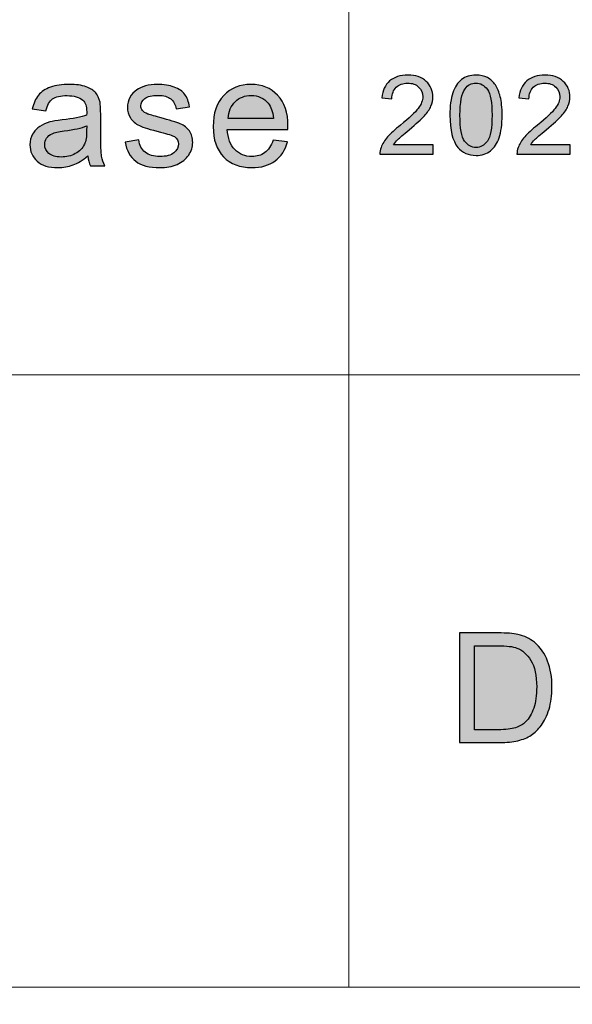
# Model space of a CAD drawing. Header units: millimetres. Extents: x -296 to 295, y -209 to 209.
# Tile 81 of 120: x 107 to 116, y -197 to -182. Entities that reach past the tile are written whole.
import ezdxf

# ---------------------------------------------------------------- set-up
doc = ezdxf.new("R2010")
doc.units = ezdxf.units.MM
doc.header["$MEASUREMENT"] = 0
doc.layers.add('layer 1', color=7, linetype='Continuous')

msp = doc.modelspace()

# ---------------------------------------------------------------- hatches: boundary and pattern name
at = {"layer": 'layer 1'}
h = msp.add_hatch(color=250, dxfattribs=at)
edge = h.paths.add_edge_path()
edge.add_spline(control_points=[(113.6519, -183.5506), (113.6519, -183.5506), (113.6519, -183.6988), (113.6519, -183.6988), (113.6519, -183.6988), (112.7997, -183.6988), (112.7997, -183.6988), (112.7985, -183.6615), (112.8048, -183.6256), (112.8183, -183.5909), (112.8401, -183.5342), (112.8752, -183.478), (112.9235, -183.423), (112.9717, -183.3681), (113.0406, -183.3046), (113.1302, -183.2325), (113.2695, -183.1199), (113.3642, -183.0309), (113.4137, -182.965), (113.4634, -182.8992), (113.4883, -182.8368), (113.4883, -182.778), (113.4883, -182.7166), (113.4659, -182.6649), (113.4209, -182.6225), (113.376, -182.5805), (113.3173, -182.5593), (113.245, -182.5593), (113.1685, -182.5593), (113.1075, -182.5817), (113.0616, -182.6263), (113.0157, -182.6707), (112.9927, -182.7325), (112.9921, -182.8116), (112.9921, -182.8116), (112.8302, -182.7957), (112.8302, -182.7957), (112.8413, -182.6769), (112.8833, -182.5864), (112.9558, -182.524), (113.0287, -182.4617), (113.126, -182.4306), (113.2485, -182.4306), (113.3721, -182.4306), (113.4701, -182.4641), (113.5419, -182.5314), (113.6142, -182.5987), (113.6502, -182.6822), (113.6502, -182.7816), (113.6502, -182.8321), (113.6397, -182.8818), (113.6184, -182.9306), (113.5974, -182.9797), (113.5623, -183.0312), (113.5135, -183.0853), (113.4643, -183.1391), (113.3831, -183.2134), (113.2699, -183.3075), (113.1748, -183.3857), (113.1137, -183.4386), (113.0868, -183.4666), (113.0598, -183.4945), (113.0376, -183.5224), (113.0199, -183.5506), (113.0199, -183.5506), (113.6519, -183.5506), (113.6519, -183.5506)], knot_values=[0, 0, 0, 0, 0.0454545, 0.0454545, 0.0454545, 0.0909091, 0.0909091, 0.0909091, 0.1363636, 0.1363636, 0.1363636, 0.1818182, 0.1818182, 0.1818182, 0.2272727, 0.2272727, 0.2272727, 0.2727273, 0.2727273, 0.2727273, 0.3181818, 0.3181818, 0.3181818, 0.3636364, 0.3636364, 0.3636364, 0.4090909, 0.4090909, 0.4090909, 0.4545455, 0.4545455, 0.4545455, 0.5, 0.5, 0.5, 0.5454545, 0.5454545, 0.5454545, 0.5909091, 0.5909091, 0.5909091, 0.6363636, 0.6363636, 0.6363636, 0.6818182, 0.6818182, 0.6818182, 0.7272727, 0.7272727, 0.7272727, 0.7727273, 0.7727273, 0.7727273, 0.8181818, 0.8181818, 0.8181818, 0.8636364, 0.8636364, 0.8636364, 0.9090909, 0.9090909, 0.9090909, 0.9545455, 0.9545455, 0.9545455, 1, 1, 1, 1], degree=3, periodic=1)
h = msp.add_hatch(color=250, dxfattribs=at)
edge = h.paths.add_edge_path()
edge.add_spline(control_points=[(113.923, -183.0756), (113.923, -182.9265), (113.9386, -182.806), (113.9696, -182.7148), (114.0011, -182.6234), (114.0476, -182.5531), (114.1093, -182.5041), (114.1708, -182.455), (114.2483, -182.4306), (114.3419, -182.4306), (114.4108, -182.4306), (114.4714, -182.4441), (114.5238, -182.4714), (114.576, -182.4988), (114.6191, -182.5382), (114.6526, -182.5896), (114.6863, -182.6408), (114.7126, -182.7034), (114.7317, -182.7772), (114.7513, -182.851), (114.7609, -182.9506), (114.7609, -183.0756), (114.7609, -183.2237), (114.7453, -183.3437), (114.7144, -183.4348), (114.6835, -183.5262), (114.637, -183.5965), (114.5754, -183.6459), (114.5139, -183.6953), (114.436, -183.72), (114.3419, -183.72), (114.2182, -183.72), (114.1207, -183.6768), (114.05, -183.59), (113.9652, -183.4842), (113.923, -183.3128), (113.923, -183.0756)], knot_values=[0, 0, 0, 0, 0.0833333, 0.0833333, 0.0833333, 0.1666667, 0.1666667, 0.1666667, 0.25, 0.25, 0.25, 0.3333333, 0.3333333, 0.3333333, 0.4166667, 0.4166667, 0.4166667, 0.5, 0.5, 0.5, 0.5833333, 0.5833333, 0.5833333, 0.6666667, 0.6666667, 0.6666667, 0.75, 0.75, 0.75, 0.8333333, 0.8333333, 0.8333333, 0.9166667, 0.9166667, 0.9166667, 1, 1, 1, 1], degree=3, periodic=1)
h = msp.add_hatch(color=250, dxfattribs=at)
edge = h.paths.add_edge_path()
edge.add_spline(control_points=[(115.8517, -183.5506), (115.8517, -183.5506), (115.8517, -183.6988), (115.8517, -183.6988), (115.8517, -183.6988), (114.9995, -183.6988), (114.9995, -183.6988), (114.9983, -183.6615), (115.0046, -183.6256), (115.0181, -183.5909), (115.0399, -183.5342), (115.0749, -183.478), (115.1233, -183.423), (115.1715, -183.3681), (115.2404, -183.3046), (115.33, -183.2325), (115.4693, -183.1199), (115.564, -183.0309), (115.6135, -182.965), (115.6632, -182.8992), (115.6881, -182.8368), (115.6881, -182.778), (115.6881, -182.7166), (115.6657, -182.6649), (115.6207, -182.6225), (115.5758, -182.5805), (115.517, -182.5593), (115.4448, -182.5593), (115.3683, -182.5593), (115.3073, -182.5817), (115.2614, -182.6263), (115.2155, -182.6707), (115.1925, -182.7325), (115.1919, -182.8116), (115.1919, -182.8116), (115.03, -182.7957), (115.03, -182.7957), (115.0411, -182.6769), (115.0831, -182.5864), (115.1556, -182.524), (115.2285, -182.4617), (115.3258, -182.4306), (115.4483, -182.4306), (115.5719, -182.4306), (115.6699, -182.4641), (115.7417, -182.5314), (115.814, -182.5987), (115.85, -182.6822), (115.85, -182.7816), (115.85, -182.8321), (115.8395, -182.8818), (115.8182, -182.9306), (115.7972, -182.9797), (115.7621, -183.0312), (115.7133, -183.0853), (115.6641, -183.1391), (115.5829, -183.2134), (115.4696, -183.3075), (115.3746, -183.3857), (115.3135, -183.4386), (115.2866, -183.4666), (115.2596, -183.4945), (115.2374, -183.5224), (115.2197, -183.5506), (115.2197, -183.5506), (115.8517, -183.5506), (115.8517, -183.5506)], knot_values=[0, 0, 0, 0, 0.0454545, 0.0454545, 0.0454545, 0.0909091, 0.0909091, 0.0909091, 0.1363636, 0.1363636, 0.1363636, 0.1818182, 0.1818182, 0.1818182, 0.2272727, 0.2272727, 0.2272727, 0.2727273, 0.2727273, 0.2727273, 0.3181818, 0.3181818, 0.3181818, 0.3636364, 0.3636364, 0.3636364, 0.4090909, 0.4090909, 0.4090909, 0.4545455, 0.4545455, 0.4545455, 0.5, 0.5, 0.5, 0.5454545, 0.5454545, 0.5454545, 0.5909091, 0.5909091, 0.5909091, 0.6363636, 0.6363636, 0.6363636, 0.6818182, 0.6818182, 0.6818182, 0.7272727, 0.7272727, 0.7272727, 0.7727273, 0.7727273, 0.7727273, 0.8181818, 0.8181818, 0.8181818, 0.8636364, 0.8636364, 0.8636364, 0.9090909, 0.9090909, 0.9090909, 0.9545455, 0.9545455, 0.9545455, 1, 1, 1, 1], degree=3, periodic=1)
h = msp.add_hatch(color=250, dxfattribs=at)
edge = h.paths.add_edge_path()
edge.add_spline(control_points=[(108.1114, -183.7278), (108.0291, -183.7965), (107.9499, -183.8447), (107.8739, -183.8731), (107.798, -183.9015), (107.7166, -183.9155), (107.6293, -183.9155), (107.4859, -183.9155), (107.3755, -183.8813), (107.2983, -183.8126), (107.2211, -183.7443), (107.1825, -183.6566), (107.1825, -183.55), (107.1825, -183.4874), (107.1972, -183.4302), (107.2261, -183.3784), (107.2555, -183.3265), (107.2937, -183.2854), (107.3407, -183.2541), (107.3881, -183.2228), (107.4409, -183.1989), (107.5001, -183.1829), (107.5438, -183.1718), (107.6096, -183.1611), (107.6973, -183.1504), (107.876, -183.1298), (108.0082, -183.1047), (108.0925, -183.0759), (108.0933, -183.0462), (108.0937, -183.0273), (108.0937, -183.0195), (108.0937, -182.9314), (108.0727, -182.8693), (108.0308, -182.833), (107.9741, -182.7841), (107.8898, -182.7598), (107.7782, -182.7598), (107.6737, -182.7598), (107.5966, -182.7779), (107.547, -182.8137), (107.4972, -182.8495), (107.4607, -182.9129), (107.4367, -183.0043), (107.4367, -183.0043), (107.2202, -182.9746), (107.2202, -182.9746), (107.24, -182.8837), (107.2723, -182.81), (107.3176, -182.754), (107.3629, -182.698), (107.4284, -182.6552), (107.5139, -182.6248), (107.5991, -182.5947), (107.6985, -182.5795), (107.8109, -182.5795), (107.9226, -182.5795), (108.0136, -182.5923), (108.0836, -182.6182), (108.1534, -182.6441), (108.2049, -182.6762), (108.2377, -182.7153), (108.2704, -182.7544), (108.2934, -182.8038), (108.3069, -182.8635), (108.314, -182.9005), (108.3178, -182.9672), (108.3178, -183.0631), (108.3178, -183.0631), (108.3178, -183.3512), (108.3178, -183.3512), (108.3178, -183.5525), (108.3224, -183.6796), (108.3316, -183.7336), (108.3404, -183.7875), (108.3589, -183.8389), (108.3858, -183.8883), (108.3858, -183.8883), (108.1542, -183.8883), (108.1542, -183.8883), (108.1319, -183.8426), (108.1177, -183.7891), (108.1114, -183.7278)], knot_values=[0, 0, 0, 0, 0.037037, 0.037037, 0.037037, 0.0740741, 0.0740741, 0.0740741, 0.1111111, 0.1111111, 0.1111111, 0.1481481, 0.1481481, 0.1481481, 0.1851852, 0.1851852, 0.1851852, 0.2222222, 0.2222222, 0.2222222, 0.2592593, 0.2592593, 0.2592593, 0.2962963, 0.2962963, 0.2962963, 0.3333333, 0.3333333, 0.3333333, 0.3703704, 0.3703704, 0.3703704, 0.4074074, 0.4074074, 0.4074074, 0.4444444, 0.4444444, 0.4444444, 0.4814815, 0.4814815, 0.4814815, 0.5185185, 0.5185185, 0.5185185, 0.5555556, 0.5555556, 0.5555556, 0.5925926, 0.5925926, 0.5925926, 0.6296296, 0.6296296, 0.6296296, 0.6666667, 0.6666667, 0.6666667, 0.7037037, 0.7037037, 0.7037037, 0.7407407, 0.7407407, 0.7407407, 0.7777778, 0.7777778, 0.7777778, 0.8148148, 0.8148148, 0.8148148, 0.8518519, 0.8518519, 0.8518519, 0.8888889, 0.8888889, 0.8888889, 0.9259259, 0.9259259, 0.9259259, 0.962963, 0.962963, 0.962963, 1, 1, 1, 1], degree=3, periodic=1)
h = msp.add_hatch(color=250, dxfattribs=at)
edge = h.paths.add_edge_path()
edge.add_spline(control_points=[(108.7098, -183.5055), (108.7098, -183.5055), (108.9288, -183.471), (108.9288, -183.471), (108.9409, -183.557), (108.9754, -183.6228), (109.0315, -183.6689), (109.0878, -183.7146), (109.1666, -183.7377), (109.2673, -183.7377), (109.3693, -183.7377), (109.4448, -183.7175), (109.4943, -183.6768), (109.5434, -183.6364), (109.5681, -183.5887), (109.5681, -183.5339), (109.5681, -183.485), (109.5459, -183.4463), (109.5019, -183.4183), (109.4708, -183.3989), (109.3953, -183.3747), (109.2753, -183.3446), (109.1134, -183.3047), (109.0014, -183.2701), (108.9385, -183.2409), (108.8759, -183.2113), (108.8285, -183.1709), (108.7962, -183.1191), (108.7639, -183.0676), (108.7475, -183.0104), (108.7475, -182.9479), (108.7475, -182.8907), (108.761, -182.838), (108.7874, -182.7894), (108.8142, -182.7409), (108.8503, -182.7005), (108.8961, -182.6684), (108.9304, -182.6437), (108.9774, -182.6227), (109.0366, -182.6054), (109.0962, -182.5882), (109.1596, -182.5795), (109.2275, -182.5795), (109.3298, -182.5795), (109.4196, -182.5939), (109.4969, -182.6231), (109.5745, -182.652), (109.6315, -182.6915), (109.6684, -182.7409), (109.7049, -182.7907), (109.7305, -182.8569), (109.7444, -182.9401), (109.7444, -182.9401), (109.5279, -182.9697), (109.5279, -182.9697), (109.5182, -182.903), (109.4897, -182.8507), (109.4427, -182.8133), (109.3958, -182.7758), (109.3294, -182.7573), (109.2435, -182.7573), (109.1423, -182.7573), (109.0698, -182.7738), (109.0265, -182.8067), (108.9833, -182.8396), (108.9615, -182.8783), (108.9615, -182.9224), (108.9615, -182.9503), (108.9703, -182.9759), (108.9883, -182.9985), (109.0064, -183.0215), (109.0345, -183.0409), (109.0731, -183.0561), (109.0953, -183.0643), (109.16, -183.0829), (109.2681, -183.1117), (109.4242, -183.1524), (109.5334, -183.1862), (109.5955, -183.2121), (109.6575, -183.238), (109.7062, -183.2763), (109.7414, -183.3257), (109.7771, -183.3755), (109.7947, -183.4372), (109.7947, -183.5113), (109.7947, -183.5833), (109.7733, -183.6512), (109.7301, -183.715), (109.6869, -183.7788), (109.6248, -183.8282), (109.5438, -183.8632), (109.4624, -183.8982), (109.3706, -183.9155), (109.2681, -183.9155), (109.0987, -183.9155), (108.969, -183.8809), (108.8801, -183.8122), (108.7912, -183.743), (108.7345, -183.6409), (108.7098, -183.5055)], knot_values=[0, 0, 0, 0, 0.030303, 0.030303, 0.030303, 0.0606061, 0.0606061, 0.0606061, 0.0909091, 0.0909091, 0.0909091, 0.1212121, 0.1212121, 0.1212121, 0.1515152, 0.1515152, 0.1515152, 0.1818182, 0.1818182, 0.1818182, 0.2121212, 0.2121212, 0.2121212, 0.2424242, 0.2424242, 0.2424242, 0.2727273, 0.2727273, 0.2727273, 0.3030303, 0.3030303, 0.3030303, 0.3333333, 0.3333333, 0.3333333, 0.3636364, 0.3636364, 0.3636364, 0.3939394, 0.3939394, 0.3939394, 0.4242424, 0.4242424, 0.4242424, 0.4545455, 0.4545455, 0.4545455, 0.4848485, 0.4848485, 0.4848485, 0.5151515, 0.5151515, 0.5151515, 0.5454545, 0.5454545, 0.5454545, 0.5757576, 0.5757576, 0.5757576, 0.6060606, 0.6060606, 0.6060606, 0.6363636, 0.6363636, 0.6363636, 0.6666667, 0.6666667, 0.6666667, 0.6969697, 0.6969697, 0.6969697, 0.7272727, 0.7272727, 0.7272727, 0.7575758, 0.7575758, 0.7575758, 0.7878788, 0.7878788, 0.7878788, 0.8181818, 0.8181818, 0.8181818, 0.8484848, 0.8484848, 0.8484848, 0.8787879, 0.8787879, 0.8787879, 0.9090909, 0.9090909, 0.9090909, 0.9393939, 0.9393939, 0.9393939, 0.969697, 0.969697, 0.969697, 1, 1, 1, 1], degree=3, periodic=1)
h = msp.add_hatch(color=250, dxfattribs=at)
edge = h.paths.add_edge_path()
edge.add_spline(control_points=[(111.0874, -183.4734), (111.0874, -183.4734), (111.3165, -183.5031), (111.3165, -183.5031), (111.2809, -183.6335), (111.2141, -183.7352), (111.1169, -183.8072), (111.0195, -183.8792), (110.8953, -183.9155), (110.7439, -183.9155), (110.5533, -183.9155), (110.4024, -183.8578), (110.2908, -183.7426), (110.1791, -183.6278), (110.1234, -183.466), (110.1234, -183.2582), (110.1234, -183.0434), (110.1795, -182.8763), (110.2924, -182.7577), (110.4052, -182.6388), (110.5517, -182.5795), (110.7316, -182.5795), (110.9057, -182.5795), (111.048, -182.6375), (111.1583, -182.754), (111.2686, -182.8705), (111.3241, -183.0343), (111.3241, -183.2454), (111.3241, -183.2582), (111.3237, -183.2775), (111.3228, -183.3031), (111.3228, -183.3031), (110.3499, -183.3031), (110.3499, -183.3031), (110.3582, -183.4434), (110.3986, -183.5512), (110.4716, -183.6257), (110.5442, -183.7002), (110.6352, -183.7377), (110.7439, -183.7377), (110.8248, -183.7377), (110.894, -183.7167), (110.9511, -183.6747), (111.0086, -183.6327), (111.0539, -183.5656), (111.0874, -183.4734)], knot_values=[0, 0, 0, 0, 0.0666667, 0.0666667, 0.0666667, 0.1333333, 0.1333333, 0.1333333, 0.2, 0.2, 0.2, 0.2666667, 0.2666667, 0.2666667, 0.3333333, 0.3333333, 0.3333333, 0.4, 0.4, 0.4, 0.4666667, 0.4666667, 0.4666667, 0.5333333, 0.5333333, 0.5333333, 0.6, 0.6, 0.6, 0.6666667, 0.6666667, 0.6666667, 0.7333333, 0.7333333, 0.7333333, 0.8, 0.8, 0.8, 0.8666667, 0.8666667, 0.8666667, 0.9333333, 0.9333333, 0.9333333, 1, 1, 1, 1], degree=3, periodic=1)
h = msp.add_hatch(color=250, dxfattribs=at)
edge = h.paths.add_edge_path()
edge.add_spline(control_points=[(114.0847, -183.0761), (114.0847, -183.284), (114.1093, -183.4222), (114.1587, -183.4904), (114.2083, -183.5589), (114.2693, -183.593), (114.3419, -183.593), (114.4144, -183.593), (114.4756, -183.5586), (114.525, -183.4901), (114.5744, -183.4213), (114.599, -183.2834), (114.599, -183.0761), (114.599, -182.8683), (114.5744, -182.7301), (114.525, -182.6619), (114.4759, -182.5934), (114.4141, -182.5593), (114.3401, -182.5593), (114.2676, -182.5593), (114.2094, -182.5896), (114.166, -182.6499), (114.1117, -182.7266), (114.0847, -182.8689), (114.0847, -183.0761)], knot_values=[0, 0, 0, 0, 0.125, 0.125, 0.125, 0.25, 0.25, 0.25, 0.375, 0.375, 0.375, 0.5, 0.5, 0.5, 0.625, 0.625, 0.625, 0.75, 0.75, 0.75, 0.875, 0.875, 0.875, 1, 1, 1, 1], degree=3, periodic=1)
h = msp.add_hatch(color=250, dxfattribs=at)
edge = h.paths.add_edge_path()
edge.add_spline(control_points=[(110.3625, -183.1253), (110.3625, -183.1253), (111.0899, -183.1253), (111.0899, -183.1253), (111.0804, -183.0174), (111.0522, -182.9368), (111.0065, -182.8828), (110.9364, -182.7993), (110.845, -182.7573), (110.733, -182.7573), (110.6314, -182.7573), (110.5462, -182.7907), (110.477, -182.8573), (110.4082, -182.924), (110.3701, -183.0133), (110.3625, -183.1253)], knot_values=[0, 0, 0, 0, 0.2, 0.2, 0.2, 0.4, 0.4, 0.4, 0.6, 0.6, 0.6, 0.8, 0.8, 0.8, 1, 1, 1, 1], degree=3, periodic=1)
h = msp.add_hatch(color=250, dxfattribs=at)
edge = h.paths.add_edge_path()
edge.add_spline(control_points=[(108.0937, -183.2463), (108.0132, -183.2784), (107.8924, -183.3055), (107.7312, -183.3277), (107.6398, -183.3405), (107.5752, -183.3549), (107.5375, -183.371), (107.4996, -183.387), (107.4707, -183.4105), (107.4502, -183.4409), (107.4296, -183.4718), (107.4191, -183.506), (107.4191, -183.5438), (107.4191, -183.601), (107.4413, -183.6492), (107.4863, -183.6875), (107.5311, -183.7257), (107.5966, -183.7451), (107.6826, -183.7451), (107.7677, -183.7451), (107.8437, -183.727), (107.9104, -183.6903), (107.9767, -183.6541), (108.0257, -183.6043), (108.0568, -183.5413), (108.0808, -183.4924), (108.0925, -183.4203), (108.0925, -183.3253), (108.0925, -183.3253), (108.0937, -183.2463), (108.0937, -183.2463)], knot_values=[0, 0, 0, 0, 0.1, 0.1, 0.1, 0.2, 0.2, 0.2, 0.3, 0.3, 0.3, 0.4, 0.4, 0.4, 0.5, 0.5, 0.5, 0.6, 0.6, 0.6, 0.7, 0.7, 0.7, 0.8, 0.8, 0.8, 0.9, 0.9, 0.9, 1, 1, 1, 1], degree=3, periodic=1)
h = msp.add_hatch(color=250, dxfattribs=at)
edge = h.paths.add_edge_path()
edge.add_spline(control_points=[(114.0783, -193.1395), (114.0783, -193.1395), (114.0783, -191.3802), (114.0783, -191.3802), (114.0783, -191.3802), (114.6961, -191.3802), (114.6961, -191.3802), (114.8356, -191.3802), (114.942, -191.3884), (115.0155, -191.4052), (115.1181, -191.4285), (115.2058, -191.4707), (115.2785, -191.5313), (115.3732, -191.61), (115.4437, -191.7099), (115.4905, -191.8319), (115.5377, -191.9539), (115.5611, -192.0936), (115.5611, -192.2504), (115.5611, -192.3839), (115.5452, -192.5023), (115.5135, -192.6055), (115.4818, -192.7087), (115.4409, -192.7943), (115.3911, -192.8618), (115.3411, -192.9294), (115.2867, -192.9827), (115.2275, -193.0211), (115.1687, -193.0601), (115.0972, -193.0895), (115.0138, -193.1096), (114.9299, -193.1297), (114.8338, -193.1395), (114.7253, -193.1395), (114.7253, -193.1395), (114.0783, -193.1395), (114.0783, -193.1395)], knot_values=[0, 0, 0, 0, 0.0833333, 0.0833333, 0.0833333, 0.1666667, 0.1666667, 0.1666667, 0.25, 0.25, 0.25, 0.3333333, 0.3333333, 0.3333333, 0.4166667, 0.4166667, 0.4166667, 0.5, 0.5, 0.5, 0.5833333, 0.5833333, 0.5833333, 0.6666667, 0.6666667, 0.6666667, 0.75, 0.75, 0.75, 0.8333333, 0.8333333, 0.8333333, 0.9166667, 0.9166667, 0.9166667, 1, 1, 1, 1], degree=3, periodic=1)
h = msp.add_hatch(color=250, dxfattribs=at)
edge = h.paths.add_edge_path()
edge.add_spline(control_points=[(114.3162, -192.9331), (114.3162, -192.9331), (114.6986, -192.9331), (114.6986, -192.9331), (114.8167, -192.9331), (114.9094, -192.9225), (114.9767, -192.9008), (115.0438, -192.879), (115.0972, -192.8487), (115.1373, -192.8094), (115.1933, -192.7541), (115.2371, -192.6796), (115.2684, -192.5862), (115.2997, -192.4929), (115.3156, -192.3798), (115.3156, -192.2468), (115.3156, -192.0625), (115.2847, -191.9208), (115.2233, -191.8217), (115.162, -191.7226), (115.0873, -191.6562), (114.9992, -191.6227), (114.9357, -191.5985), (114.8334, -191.5866), (114.6924, -191.5866), (114.6924, -191.5866), (114.3162, -191.5866), (114.3162, -191.5866), (114.3162, -191.5866), (114.3162, -192.9331), (114.3162, -192.9331)], knot_values=[0, 0, 0, 0, 0.1, 0.1, 0.1, 0.2, 0.2, 0.2, 0.3, 0.3, 0.3, 0.4, 0.4, 0.4, 0.5, 0.5, 0.5, 0.6, 0.6, 0.6, 0.7, 0.7, 0.7, 0.8, 0.8, 0.8, 0.9, 0.9, 0.9, 1, 1, 1, 1], degree=3, periodic=1)

# ---------------------------------------------------------------- linework, layer by layer
at = {"layer": 'layer 1', "color": 1, "lineweight": 0}
msp.add_open_spline([(295.3283, 209.2747), (295.3283, 209.2747), (295.3283, -208.9236), (295.3283, -208.9236), (295.3283, -208.9236), (-296.1944, -208.9236), (-296.1944, -208.9236), (-296.1944, -208.9236), (-296.1944, 209.2747), (-296.1944, 209.2747), (-296.1944, 209.2747), (295.3283, 209.2747), (295.3283, 209.2747)], degree=3, knots=[0, 0, 0, 0, 0.25, 0.25, 0.25, 0.5, 0.5, 0.5, 0.75, 0.75, 0.75, 1, 1, 1, 1], dxfattribs=at)
at = {"layer": 'layer 1', "color": 5, "lineweight": 0}
msp.add_open_spline([(-281.2487, 194.7284), (-281.2487, 194.7284), (-281.2487, -197.0649), (-281.2487, -197.0649), (-281.2487, -197.0649), (283.3586, -197.0649), (283.3586, -197.0649)], degree=3, knots=[0, 0, 0, 0, 0.5, 0.5, 0.5, 1, 1, 1, 1], dxfattribs=at)
at = {"layer": 'layer 1', "lineweight": 0}
msp.add_open_spline([(112.3016, -157.9012), (112.3016, -157.9012), (112.3016, -197.0649), (112.3016, -197.0649)], degree=3, dxfattribs=at)
at = {"layer": 'layer 1', "color": 250}
for points, knots in [([(113.6519, -183.5506), (113.6519, -183.5506), (113.6519, -183.6988), (113.6519, -183.6988), (113.6519, -183.6988), (112.7997, -183.6988), (112.7997, -183.6988), (112.7985, -183.6615), (112.8048, -183.6256), (112.8183, -183.5909), (112.8401, -183.5342), (112.8752, -183.478), (112.9235, -183.423), (112.9717, -183.3681), (113.0406, -183.3046), (113.1302, -183.2325), (113.2695, -183.1199), (113.3642, -183.0309), (113.4137, -182.965), (113.4634, -182.8992), (113.4883, -182.8368), (113.4883, -182.778), (113.4883, -182.7166), (113.4659, -182.6649), (113.4209, -182.6225), (113.376, -182.5805), (113.3173, -182.5593), (113.245, -182.5593), (113.1685, -182.5593), (113.1075, -182.5817), (113.0616, -182.6263), (113.0157, -182.6707), (112.9927, -182.7325), (112.9921, -182.8116), (112.9921, -182.8116), (112.8302, -182.7957), (112.8302, -182.7957), (112.8413, -182.6769), (112.8833, -182.5864), (112.9558, -182.524), (113.0287, -182.4617), (113.126, -182.4306), (113.2485, -182.4306), (113.3721, -182.4306), (113.4701, -182.4641), (113.5419, -182.5314), (113.6142, -182.5987), (113.6502, -182.6822), (113.6502, -182.7816), (113.6502, -182.8321), (113.6397, -182.8818), (113.6184, -182.9306), (113.5974, -182.9797), (113.5623, -183.0312), (113.5135, -183.0853), (113.4643, -183.1391), (113.3831, -183.2134), (113.2699, -183.3075), (113.1748, -183.3857), (113.1137, -183.4386), (113.0868, -183.4666), (113.0598, -183.4945), (113.0376, -183.5224), (113.0199, -183.5506), (113.0199, -183.5506), (113.6519, -183.5506), (113.6519, -183.5506)], [0, 0, 0, 0, 0.0454545, 0.0454545, 0.0454545, 0.0909091, 0.0909091, 0.0909091, 0.1363636, 0.1363636, 0.1363636, 0.1818182, 0.1818182, 0.1818182, 0.2272727, 0.2272727, 0.2272727, 0.2727273, 0.2727273, 0.2727273, 0.3181818, 0.3181818, 0.3181818, 0.3636364, 0.3636364, 0.3636364, 0.4090909, 0.4090909, 0.4090909, 0.4545455, 0.4545455, 0.4545455, 0.5, 0.5, 0.5, 0.5454545, 0.5454545, 0.5454545, 0.5909091, 0.5909091, 0.5909091, 0.6363636, 0.6363636, 0.6363636, 0.6818182, 0.6818182, 0.6818182, 0.7272727, 0.7272727, 0.7272727, 0.7727273, 0.7727273, 0.7727273, 0.8181818, 0.8181818, 0.8181818, 0.8636364, 0.8636364, 0.8636364, 0.9090909, 0.9090909, 0.9090909, 0.9545455, 0.9545455, 0.9545455, 1, 1, 1, 1]), ([(113.923, -183.0756), (113.923, -182.9265), (113.9386, -182.806), (113.9696, -182.7148), (114.0011, -182.6234), (114.0476, -182.5531), (114.1093, -182.5041), (114.1708, -182.455), (114.2483, -182.4306), (114.3419, -182.4306), (114.4108, -182.4306), (114.4714, -182.4441), (114.5238, -182.4714), (114.576, -182.4988), (114.6191, -182.5382), (114.6526, -182.5896), (114.6863, -182.6408), (114.7126, -182.7034), (114.7317, -182.7772), (114.7513, -182.851), (114.7609, -182.9506), (114.7609, -183.0756), (114.7609, -183.2237), (114.7453, -183.3437), (114.7144, -183.4348), (114.6835, -183.5262), (114.637, -183.5965), (114.5754, -183.6459), (114.5139, -183.6953), (114.436, -183.72), (114.3419, -183.72), (114.2182, -183.72), (114.1207, -183.6768), (114.05, -183.59), (113.9652, -183.4842), (113.923, -183.3128), (113.923, -183.0756)], [0, 0, 0, 0, 0.0833333, 0.0833333, 0.0833333, 0.1666667, 0.1666667, 0.1666667, 0.25, 0.25, 0.25, 0.3333333, 0.3333333, 0.3333333, 0.4166667, 0.4166667, 0.4166667, 0.5, 0.5, 0.5, 0.5833333, 0.5833333, 0.5833333, 0.6666667, 0.6666667, 0.6666667, 0.75, 0.75, 0.75, 0.8333333, 0.8333333, 0.8333333, 0.9166667, 0.9166667, 0.9166667, 1, 1, 1, 1]), ([(115.8517, -183.5506), (115.8517, -183.5506), (115.8517, -183.6988), (115.8517, -183.6988), (115.8517, -183.6988), (114.9995, -183.6988), (114.9995, -183.6988), (114.9983, -183.6615), (115.0046, -183.6256), (115.0181, -183.5909), (115.0399, -183.5342), (115.0749, -183.478), (115.1233, -183.423), (115.1715, -183.3681), (115.2404, -183.3046), (115.33, -183.2325), (115.4693, -183.1199), (115.564, -183.0309), (115.6135, -182.965), (115.6632, -182.8992), (115.6881, -182.8368), (115.6881, -182.778), (115.6881, -182.7166), (115.6657, -182.6649), (115.6207, -182.6225), (115.5758, -182.5805), (115.517, -182.5593), (115.4448, -182.5593), (115.3683, -182.5593), (115.3073, -182.5817), (115.2614, -182.6263), (115.2155, -182.6707), (115.1925, -182.7325), (115.1919, -182.8116), (115.1919, -182.8116), (115.03, -182.7957), (115.03, -182.7957), (115.0411, -182.6769), (115.0831, -182.5864), (115.1556, -182.524), (115.2285, -182.4617), (115.3258, -182.4306), (115.4483, -182.4306), (115.5719, -182.4306), (115.6699, -182.4641), (115.7417, -182.5314), (115.814, -182.5987), (115.85, -182.6822), (115.85, -182.7816), (115.85, -182.8321), (115.8395, -182.8818), (115.8182, -182.9306), (115.7972, -182.9797), (115.7621, -183.0312), (115.7133, -183.0853), (115.6641, -183.1391), (115.5829, -183.2134), (115.4696, -183.3075), (115.3746, -183.3857), (115.3135, -183.4386), (115.2866, -183.4666), (115.2596, -183.4945), (115.2374, -183.5224), (115.2197, -183.5506), (115.2197, -183.5506), (115.8517, -183.5506), (115.8517, -183.5506)], [0, 0, 0, 0, 0.0454545, 0.0454545, 0.0454545, 0.0909091, 0.0909091, 0.0909091, 0.1363636, 0.1363636, 0.1363636, 0.1818182, 0.1818182, 0.1818182, 0.2272727, 0.2272727, 0.2272727, 0.2727273, 0.2727273, 0.2727273, 0.3181818, 0.3181818, 0.3181818, 0.3636364, 0.3636364, 0.3636364, 0.4090909, 0.4090909, 0.4090909, 0.4545455, 0.4545455, 0.4545455, 0.5, 0.5, 0.5, 0.5454545, 0.5454545, 0.5454545, 0.5909091, 0.5909091, 0.5909091, 0.6363636, 0.6363636, 0.6363636, 0.6818182, 0.6818182, 0.6818182, 0.7272727, 0.7272727, 0.7272727, 0.7727273, 0.7727273, 0.7727273, 0.8181818, 0.8181818, 0.8181818, 0.8636364, 0.8636364, 0.8636364, 0.9090909, 0.9090909, 0.9090909, 0.9545455, 0.9545455, 0.9545455, 1, 1, 1, 1]), ([(108.1114, -183.7278), (108.0291, -183.7965), (107.9499, -183.8447), (107.8739, -183.8731), (107.798, -183.9015), (107.7166, -183.9155), (107.6293, -183.9155), (107.4859, -183.9155), (107.3755, -183.8813), (107.2983, -183.8126), (107.2211, -183.7443), (107.1825, -183.6566), (107.1825, -183.55), (107.1825, -183.4874), (107.1972, -183.4302), (107.2261, -183.3784), (107.2555, -183.3265), (107.2937, -183.2854), (107.3407, -183.2541), (107.3881, -183.2228), (107.4409, -183.1989), (107.5001, -183.1829), (107.5438, -183.1718), (107.6096, -183.1611), (107.6973, -183.1504), (107.876, -183.1298), (108.0082, -183.1047), (108.0925, -183.0759), (108.0933, -183.0462), (108.0937, -183.0273), (108.0937, -183.0195), (108.0937, -182.9314), (108.0727, -182.8693), (108.0308, -182.833), (107.9741, -182.7841), (107.8898, -182.7598), (107.7782, -182.7598), (107.6737, -182.7598), (107.5966, -182.7779), (107.547, -182.8137), (107.4972, -182.8495), (107.4607, -182.9129), (107.4367, -183.0043), (107.4367, -183.0043), (107.2202, -182.9746), (107.2202, -182.9746), (107.24, -182.8837), (107.2723, -182.81), (107.3176, -182.754), (107.3629, -182.698), (107.4284, -182.6552), (107.5139, -182.6248), (107.5991, -182.5947), (107.6985, -182.5795), (107.8109, -182.5795), (107.9226, -182.5795), (108.0136, -182.5923), (108.0836, -182.6182), (108.1534, -182.6441), (108.2049, -182.6762), (108.2377, -182.7153), (108.2704, -182.7544), (108.2934, -182.8038), (108.3069, -182.8635), (108.314, -182.9005), (108.3178, -182.9672), (108.3178, -183.0631), (108.3178, -183.0631), (108.3178, -183.3512), (108.3178, -183.3512), (108.3178, -183.5525), (108.3224, -183.6796), (108.3316, -183.7336), (108.3404, -183.7875), (108.3589, -183.8389), (108.3858, -183.8883), (108.3858, -183.8883), (108.1542, -183.8883), (108.1542, -183.8883), (108.1319, -183.8426), (108.1177, -183.7891), (108.1114, -183.7278)], [0, 0, 0, 0, 0.037037, 0.037037, 0.037037, 0.0740741, 0.0740741, 0.0740741, 0.1111111, 0.1111111, 0.1111111, 0.1481481, 0.1481481, 0.1481481, 0.1851852, 0.1851852, 0.1851852, 0.2222222, 0.2222222, 0.2222222, 0.2592593, 0.2592593, 0.2592593, 0.2962963, 0.2962963, 0.2962963, 0.3333333, 0.3333333, 0.3333333, 0.3703704, 0.3703704, 0.3703704, 0.4074074, 0.4074074, 0.4074074, 0.4444444, 0.4444444, 0.4444444, 0.4814815, 0.4814815, 0.4814815, 0.5185185, 0.5185185, 0.5185185, 0.5555556, 0.5555556, 0.5555556, 0.5925926, 0.5925926, 0.5925926, 0.6296296, 0.6296296, 0.6296296, 0.6666667, 0.6666667, 0.6666667, 0.7037037, 0.7037037, 0.7037037, 0.7407407, 0.7407407, 0.7407407, 0.7777778, 0.7777778, 0.7777778, 0.8148148, 0.8148148, 0.8148148, 0.8518519, 0.8518519, 0.8518519, 0.8888889, 0.8888889, 0.8888889, 0.9259259, 0.9259259, 0.9259259, 0.962963, 0.962963, 0.962963, 1, 1, 1, 1]), ([(108.7098, -183.5055), (108.7098, -183.5055), (108.9288, -183.471), (108.9288, -183.471), (108.9409, -183.557), (108.9754, -183.6228), (109.0315, -183.6689), (109.0878, -183.7146), (109.1666, -183.7377), (109.2673, -183.7377), (109.3693, -183.7377), (109.4448, -183.7175), (109.4943, -183.6768), (109.5434, -183.6364), (109.5681, -183.5887), (109.5681, -183.5339), (109.5681, -183.485), (109.5459, -183.4463), (109.5019, -183.4183), (109.4708, -183.3989), (109.3953, -183.3747), (109.2753, -183.3446), (109.1134, -183.3047), (109.0014, -183.2701), (108.9385, -183.2409), (108.8759, -183.2113), (108.8285, -183.1709), (108.7962, -183.1191), (108.7639, -183.0676), (108.7475, -183.0104), (108.7475, -182.9479), (108.7475, -182.8907), (108.761, -182.838), (108.7874, -182.7894), (108.8142, -182.7409), (108.8503, -182.7005), (108.8961, -182.6684), (108.9304, -182.6437), (108.9774, -182.6227), (109.0366, -182.6054), (109.0962, -182.5882), (109.1596, -182.5795), (109.2275, -182.5795), (109.3298, -182.5795), (109.4196, -182.5939), (109.4969, -182.6231), (109.5745, -182.652), (109.6315, -182.6915), (109.6684, -182.7409), (109.7049, -182.7907), (109.7305, -182.8569), (109.7444, -182.9401), (109.7444, -182.9401), (109.5279, -182.9697), (109.5279, -182.9697), (109.5182, -182.903), (109.4897, -182.8507), (109.4427, -182.8133), (109.3958, -182.7758), (109.3294, -182.7573), (109.2435, -182.7573), (109.1423, -182.7573), (109.0698, -182.7738), (109.0265, -182.8067), (108.9833, -182.8396), (108.9615, -182.8783), (108.9615, -182.9224), (108.9615, -182.9503), (108.9703, -182.9759), (108.9883, -182.9985), (109.0064, -183.0215), (109.0345, -183.0409), (109.0731, -183.0561), (109.0953, -183.0643), (109.16, -183.0829), (109.2681, -183.1117), (109.4242, -183.1524), (109.5334, -183.1862), (109.5955, -183.2121), (109.6575, -183.238), (109.7062, -183.2763), (109.7414, -183.3257), (109.7771, -183.3755), (109.7947, -183.4372), (109.7947, -183.5113), (109.7947, -183.5833), (109.7733, -183.6512), (109.7301, -183.715), (109.6869, -183.7788), (109.6248, -183.8282), (109.5438, -183.8632), (109.4624, -183.8982), (109.3706, -183.9155), (109.2681, -183.9155), (109.0987, -183.9155), (108.969, -183.8809), (108.8801, -183.8122), (108.7912, -183.743), (108.7345, -183.6409), (108.7098, -183.5055)], [0, 0, 0, 0, 0.030303, 0.030303, 0.030303, 0.0606061, 0.0606061, 0.0606061, 0.0909091, 0.0909091, 0.0909091, 0.1212121, 0.1212121, 0.1212121, 0.1515152, 0.1515152, 0.1515152, 0.1818182, 0.1818182, 0.1818182, 0.2121212, 0.2121212, 0.2121212, 0.2424242, 0.2424242, 0.2424242, 0.2727273, 0.2727273, 0.2727273, 0.3030303, 0.3030303, 0.3030303, 0.3333333, 0.3333333, 0.3333333, 0.3636364, 0.3636364, 0.3636364, 0.3939394, 0.3939394, 0.3939394, 0.4242424, 0.4242424, 0.4242424, 0.4545455, 0.4545455, 0.4545455, 0.4848485, 0.4848485, 0.4848485, 0.5151515, 0.5151515, 0.5151515, 0.5454545, 0.5454545, 0.5454545, 0.5757576, 0.5757576, 0.5757576, 0.6060606, 0.6060606, 0.6060606, 0.6363636, 0.6363636, 0.6363636, 0.6666667, 0.6666667, 0.6666667, 0.6969697, 0.6969697, 0.6969697, 0.7272727, 0.7272727, 0.7272727, 0.7575758, 0.7575758, 0.7575758, 0.7878788, 0.7878788, 0.7878788, 0.8181818, 0.8181818, 0.8181818, 0.8484848, 0.8484848, 0.8484848, 0.8787879, 0.8787879, 0.8787879, 0.9090909, 0.9090909, 0.9090909, 0.9393939, 0.9393939, 0.9393939, 0.969697, 0.969697, 0.969697, 1, 1, 1, 1]), ([(111.0874, -183.4734), (111.0874, -183.4734), (111.3165, -183.5031), (111.3165, -183.5031), (111.2809, -183.6335), (111.2141, -183.7352), (111.1169, -183.8072), (111.0195, -183.8792), (110.8953, -183.9155), (110.7439, -183.9155), (110.5533, -183.9155), (110.4024, -183.8578), (110.2908, -183.7426), (110.1791, -183.6278), (110.1234, -183.466), (110.1234, -183.2582), (110.1234, -183.0434), (110.1795, -182.8763), (110.2924, -182.7577), (110.4052, -182.6388), (110.5517, -182.5795), (110.7316, -182.5795), (110.9057, -182.5795), (111.048, -182.6375), (111.1583, -182.754), (111.2686, -182.8705), (111.3241, -183.0343), (111.3241, -183.2454), (111.3241, -183.2582), (111.3237, -183.2775), (111.3228, -183.3031), (111.3228, -183.3031), (110.3499, -183.3031), (110.3499, -183.3031), (110.3582, -183.4434), (110.3986, -183.5512), (110.4716, -183.6257), (110.5442, -183.7002), (110.6352, -183.7377), (110.7439, -183.7377), (110.8248, -183.7377), (110.894, -183.7167), (110.9511, -183.6747), (111.0086, -183.6327), (111.0539, -183.5656), (111.0874, -183.4734)], [0, 0, 0, 0, 0.0666667, 0.0666667, 0.0666667, 0.1333333, 0.1333333, 0.1333333, 0.2, 0.2, 0.2, 0.2666667, 0.2666667, 0.2666667, 0.3333333, 0.3333333, 0.3333333, 0.4, 0.4, 0.4, 0.4666667, 0.4666667, 0.4666667, 0.5333333, 0.5333333, 0.5333333, 0.6, 0.6, 0.6, 0.6666667, 0.6666667, 0.6666667, 0.7333333, 0.7333333, 0.7333333, 0.8, 0.8, 0.8, 0.8666667, 0.8666667, 0.8666667, 0.9333333, 0.9333333, 0.9333333, 1, 1, 1, 1]), ([(114.0847, -183.0761), (114.0847, -183.284), (114.1093, -183.4222), (114.1587, -183.4904), (114.2083, -183.5589), (114.2693, -183.593), (114.3419, -183.593), (114.4144, -183.593), (114.4756, -183.5586), (114.525, -183.4901), (114.5744, -183.4213), (114.599, -183.2834), (114.599, -183.0761), (114.599, -182.8683), (114.5744, -182.7301), (114.525, -182.6619), (114.4759, -182.5934), (114.4141, -182.5593), (114.3401, -182.5593), (114.2676, -182.5593), (114.2094, -182.5896), (114.166, -182.6499), (114.1117, -182.7266), (114.0847, -182.8689), (114.0847, -183.0761)], [0, 0, 0, 0, 0.125, 0.125, 0.125, 0.25, 0.25, 0.25, 0.375, 0.375, 0.375, 0.5, 0.5, 0.5, 0.625, 0.625, 0.625, 0.75, 0.75, 0.75, 0.875, 0.875, 0.875, 1, 1, 1, 1]), ([(110.3625, -183.1253), (110.3625, -183.1253), (111.0899, -183.1253), (111.0899, -183.1253), (111.0804, -183.0174), (111.0522, -182.9368), (111.0065, -182.8828), (110.9364, -182.7993), (110.845, -182.7573), (110.733, -182.7573), (110.6314, -182.7573), (110.5462, -182.7907), (110.477, -182.8573), (110.4082, -182.924), (110.3701, -183.0133), (110.3625, -183.1253)], [0, 0, 0, 0, 0.2, 0.2, 0.2, 0.4, 0.4, 0.4, 0.6, 0.6, 0.6, 0.8, 0.8, 0.8, 1, 1, 1, 1]), ([(108.0937, -183.2463), (108.0132, -183.2784), (107.8924, -183.3055), (107.7312, -183.3277), (107.6398, -183.3405), (107.5752, -183.3549), (107.5375, -183.371), (107.4996, -183.387), (107.4707, -183.4105), (107.4502, -183.4409), (107.4296, -183.4718), (107.4191, -183.506), (107.4191, -183.5438), (107.4191, -183.601), (107.4413, -183.6492), (107.4863, -183.6875), (107.5311, -183.7257), (107.5966, -183.7451), (107.6826, -183.7451), (107.7677, -183.7451), (107.8437, -183.727), (107.9104, -183.6903), (107.9767, -183.6541), (108.0257, -183.6043), (108.0568, -183.5413), (108.0808, -183.4924), (108.0925, -183.4203), (108.0925, -183.3253), (108.0925, -183.3253), (108.0937, -183.2463), (108.0937, -183.2463)], [0, 0, 0, 0, 0.1, 0.1, 0.1, 0.2, 0.2, 0.2, 0.3, 0.3, 0.3, 0.4, 0.4, 0.4, 0.5, 0.5, 0.5, 0.6, 0.6, 0.6, 0.7, 0.7, 0.7, 0.8, 0.8, 0.8, 0.9, 0.9, 0.9, 1, 1, 1, 1]), ([(114.0783, -193.1395), (114.0783, -193.1395), (114.0783, -191.3802), (114.0783, -191.3802), (114.0783, -191.3802), (114.6961, -191.3802), (114.6961, -191.3802), (114.8356, -191.3802), (114.942, -191.3884), (115.0155, -191.4052), (115.1181, -191.4285), (115.2058, -191.4707), (115.2785, -191.5313), (115.3732, -191.61), (115.4437, -191.7099), (115.4905, -191.8319), (115.5377, -191.9539), (115.5611, -192.0936), (115.5611, -192.2504), (115.5611, -192.3839), (115.5452, -192.5023), (115.5135, -192.6055), (115.4818, -192.7087), (115.4409, -192.7943), (115.3911, -192.8618), (115.3411, -192.9294), (115.2867, -192.9827), (115.2275, -193.0211), (115.1687, -193.0601), (115.0972, -193.0895), (115.0138, -193.1096), (114.9299, -193.1297), (114.8338, -193.1395), (114.7253, -193.1395), (114.7253, -193.1395), (114.0783, -193.1395), (114.0783, -193.1395)], [0, 0, 0, 0, 0.0833333, 0.0833333, 0.0833333, 0.1666667, 0.1666667, 0.1666667, 0.25, 0.25, 0.25, 0.3333333, 0.3333333, 0.3333333, 0.4166667, 0.4166667, 0.4166667, 0.5, 0.5, 0.5, 0.5833333, 0.5833333, 0.5833333, 0.6666667, 0.6666667, 0.6666667, 0.75, 0.75, 0.75, 0.8333333, 0.8333333, 0.8333333, 0.9166667, 0.9166667, 0.9166667, 1, 1, 1, 1]), ([(114.3162, -192.9331), (114.3162, -192.9331), (114.6986, -192.9331), (114.6986, -192.9331), (114.8167, -192.9331), (114.9094, -192.9225), (114.9767, -192.9008), (115.0438, -192.879), (115.0972, -192.8487), (115.1373, -192.8094), (115.1933, -192.7541), (115.2371, -192.6796), (115.2684, -192.5862), (115.2997, -192.4929), (115.3156, -192.3798), (115.3156, -192.2468), (115.3156, -192.0625), (115.2847, -191.9208), (115.2233, -191.8217), (115.162, -191.7226), (115.0873, -191.6562), (114.9992, -191.6227), (114.9357, -191.5985), (114.8334, -191.5866), (114.6924, -191.5866), (114.6924, -191.5866), (114.3162, -191.5866), (114.3162, -191.5866), (114.3162, -191.5866), (114.3162, -192.9331), (114.3162, -192.9331)], [0, 0, 0, 0, 0.1, 0.1, 0.1, 0.2, 0.2, 0.2, 0.3, 0.3, 0.3, 0.4, 0.4, 0.4, 0.5, 0.5, 0.5, 0.6, 0.6, 0.6, 0.7, 0.7, 0.7, 0.8, 0.8, 0.8, 0.9, 0.9, 0.9, 1, 1, 1, 1])]:
    msp.add_open_spline(points, degree=3, knots=knots, dxfattribs=at)
at = {"layer": 'layer 1', "color": 5, "lineweight": 0}
msp.add_open_spline([(85.6856, -187.2376), (85.6856, -187.2376), (191.9976, -187.2376), (191.9976, -187.2376)], degree=3, dxfattribs=at)

doc.saveas('drawing.dxf')
